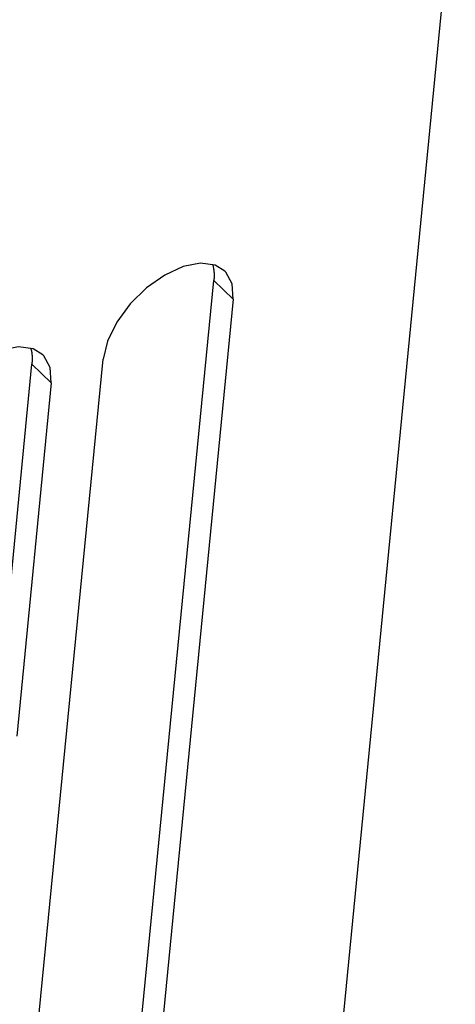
# Model space of a CAD drawing. Extents: x 0 to 594, y 0 to 420.
# Tile 84 of 101: x 553.95 to 559.32, y 133.16 to 145.29. Entities that reach past the tile are written whole.
import ezdxf

# ---------------------------------------------------------------- set-up
doc = ezdxf.new("R2010")
doc.units = 0
doc.header["$LTSCALE"] = 32.67
doc.layers.get('0').update_dxf_attribs({"linetype": 'CONTINUOUS'})

msp = doc.modelspace()

# ---------------------------------------------------------------- linework, layer by layer
at = {"color": 7, "linetype": 'CONTINUOUS'}
for p, q in [((559.324, 147.159), (557.768, 131.236)), ((555.356, 131.925), (556.348, 142.074)), ((556.585, 141.841), (555.593, 131.692)), ((553.991, 130.956), (554.983, 141.105)), ((553.679, 136.694), (554.104, 141.044)), ((554.342, 140.811), (553.917, 136.461))]:
    msp.add_line(p, q, dxfattribs=at)
at = {"color": 9, "linetype": 'CONTINUOUS'}
for p, q in [((556.585, 141.841), (556.348, 142.074)), ((554.342, 140.811), (554.104, 141.044))]:
    msp.add_line(p, q, dxfattribs=at)
at = {"color": 7, "linetype": 'CONTINUOUS'}
for points in [[(556.484, 142.187), (556.363, 142.261), (556.184, 142.285), (555.971, 142.244), (555.744, 142.14), (555.519, 141.983), (555.317, 141.784), (555.151, 141.559), (555.036, 141.326), (554.983, 141.105)], [(556.334, 142.265), (556.336, 142.261), (556.338, 142.25), (556.341, 142.238), (556.343, 142.227), (556.345, 142.215), (556.347, 142.203), (556.348, 142.191), (556.349, 142.178), (556.35, 142.166), (556.35, 142.153), (556.351, 142.14), (556.351, 142.127), (556.35, 142.114), (556.35, 142.101), (556.349, 142.087), (556.348, 142.074)], [(556.585, 141.841), (556.573, 142.031), (556.496, 142.175), (556.484, 142.187)], [(554.241, 141.157), (554.12, 141.231), (553.94, 141.255), (553.728, 141.214), (553.5, 141.11), (553.276, 140.953), (553.073, 140.754), (552.908, 140.529), (552.793, 140.296), (552.74, 140.075)], [(554.091, 141.235), (554.092, 141.231), (554.095, 141.22), (554.098, 141.208), (554.1, 141.197), (554.102, 141.185), (554.103, 141.173), (554.105, 141.161), (554.106, 141.148), (554.107, 141.136), (554.107, 141.123), (554.107, 141.11), (554.107, 141.097), (554.107, 141.084), (554.106, 141.071), (554.105, 141.057), (554.104, 141.044)], [(554.342, 140.811), (554.329, 141.001), (554.253, 141.145), (554.241, 141.157)]]:
    msp.add_lwpolyline(points, dxfattribs=at)

doc.saveas('drawing.dxf')
